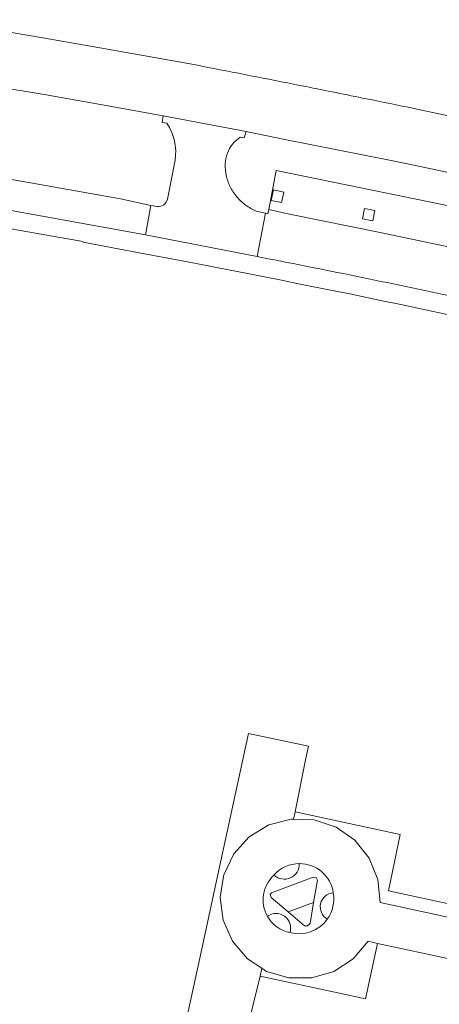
# Model space of a CAD drawing. Extents: x 152048 to 156914, y 461460 to 468786.
# Tile 236 of 256: x 154157 to 154205, y 468366 to 468477. Entities that reach past the tile are written whole.
import ezdxf

# ---------------------------------------------------------------- set-up
doc = ezdxf.new("R2010")
doc.units = 0
doc.header["$LTSCALE"] = 0.75
for name, color, linetype, lineweight in [('B-RO-VH-VERHARDING_ASFALT-GV', 251, 'CONTINUOUS', 18), ('B-RO-VH-VERHARDING_BETONSTRAATSTEEN-GV', 251, 'CONTINUOUS', 18), ('B-RO-VH-VERHARDING_STRAATBAKSTEEN-GV', 251, 'CONTINUOUS', 18), ('B-RO-VH-VERHARDING_TEGEL-GV', 251, 'CONTINUOUS', 18)]:
    doc.layers.add(name, color=color, linetype=linetype, lineweight=lineweight)

msp = doc.modelspace()

# ---------------------------------------------------------------- linework, layer by layer
at = {"layer": 'B-RO-VH-VERHARDING_ASFALT-GV'}
for points in [[(154178.368, 468471.449), (154177.21, 468471.678), (154172.365, 468472.569), (154164.896, 468473.898), (154159.743, 468474.791), (154152.619, 468475.996), (154147.567, 468476.833), (154146.656, 468470.582), (154149.062, 468470.19), (154153.933, 468469.379), (154160.099, 468468.328), (154166.262, 468467.253), (154173.349, 468465.981), (154182.715, 468464.207), (154186.879, 468463.346), (154192.985, 468462.141), (154199.087, 468460.91), (154201.65, 468460.382), (154205.388, 468459.599), (154208.352, 468458.969), (154211.303, 468458.335), (154212.168, 468458.139)], [(154178.368, 468471.449), (154177.21, 468471.678), (154172.365, 468472.569), (154164.896, 468473.898), (154159.743, 468474.791), (154152.619, 468475.996), (154147.567, 468476.833), (154146.656, 468470.582), (154149.062, 468470.19), (154153.933, 468469.379), (154160.099, 468468.328), (154166.262, 468467.253), (154173.349, 468465.981), (154182.715, 468464.207), (154186.879, 468463.346), (154192.985, 468462.141), (154199.087, 468460.91), (154201.65, 468460.382), (154205.388, 468459.599), (154208.352, 468458.969), (154211.303, 468458.335), (154212.168, 468458.139)], [(154213.898, 468464.205), (154210.27, 468464.983), (154206.641, 468465.756), (154205.721, 468465.951), (154204.493, 468466.21), (154201.677, 468466.797)], [(154213.898, 468464.205), (154210.27, 468464.983), (154206.641, 468465.756), (154205.721, 468465.951), (154204.493, 468466.21), (154201.677, 468466.797)]]:
    msp.add_lwpolyline(points, dxfattribs=at)
for points in [[(154183.908, 468470.374, 0.0009373), (154178.368, 468471.449)], [(154183.908, 468470.374, 0.0009373), (154178.368, 468471.449)], [(154189.443, 468469.28, 0.0010776), (154183.908, 468470.374)], [(154189.443, 468469.28, 0.0010776), (154183.908, 468470.374)], [(154196.303, 468467.9, 0.000897), (154189.443, 468469.28)], [(154196.303, 468467.9, 0.000897), (154189.443, 468469.28)], [(154201.677, 468466.797, 0.0009661), (154196.303, 468467.9)], [(154201.677, 468466.797, 0.0009661), (154196.303, 468467.9)]]:
    msp.add_lwpolyline(points, format="xyb", dxfattribs=at)
at = {"layer": 'B-RO-VH-VERHARDING_BETONSTRAATSTEEN-GV'}
for points in [[(154182.05, 468463.562), (154182.501, 468463.489), (154182.715, 468464.207), (154173.349, 468465.981), (154173.225, 468465.233), (154173.743, 468465.131)], [(154182.05, 468463.562), (154182.501, 468463.489), (154182.715, 468464.207), (154173.349, 468465.981), (154173.225, 468465.233), (154173.743, 468465.131)], [(154174.683, 468460.976), (154173.813, 468456.569)], [(154174.683, 468460.976), (154173.813, 468456.569)], [(154172.689, 468455.742), (154171.959, 468455.859), (154171.327, 468452.521), (154183.945, 468450.076), (154184.896, 468454.973)], [(154172.689, 468455.742), (154171.959, 468455.859), (154171.327, 468452.521), (154183.945, 468450.076), (154184.896, 468454.973)], [(154243.53, 468442.116), (154240.106, 468442.936), (154240.194, 468443.307), (154238.211, 468443.8), (154233.749, 468444.867), (154229.287, 468445.911), (154225.025, 468446.894), (154219.736, 468448.089), (154212.963, 468449.6), (154205.723, 468451.156), (154198.06, 468452.751), (154187.62, 468454.88), (154185.265, 468455.408), (154185.171, 468454.917), (154184.896, 468454.973), (154183.945, 468450.076), (154185.198, 468449.833)], [(154243.53, 468442.116), (154240.106, 468442.936), (154240.194, 468443.307), (154238.211, 468443.8), (154233.749, 468444.867), (154229.287, 468445.911), (154225.025, 468446.894), (154219.736, 468448.089), (154212.963, 468449.6), (154205.723, 468451.156), (154198.06, 468452.751), (154187.62, 468454.88), (154185.265, 468455.408), (154185.171, 468454.917), (154184.896, 468454.973), (154183.945, 468450.076), (154185.198, 468449.833)], [(154184.896, 468454.973), (154183.997, 468455.158)], [(154184.896, 468454.973), (154183.997, 468455.158)], [(154234.167, 468369.249), (154197.865, 468377.12), (154197.611, 468379.707), (154196.634, 468382.12), (154195.007, 468384.151), (154192.874, 468385.636), (154190.403, 468386.453), (154188.082, 468386.529), (154187.802, 468386.538), (154185.287, 468385.876), (154183.065, 468384.525), (154181.314, 468382.596), (154180.185, 468380.253), (154180.042, 468379.382), (154179.771, 468377.685), (154180.105, 468375.102), (154181.158, 468372.725), (154182.847, 468370.742), (154184.478, 468369.685), (154185.029, 468369.325), (154187.522, 468368.582), (154190.122, 468368.582), (154192.62, 468369.325), (154194.798, 468370.742), (154196.487, 468372.725), (154197.546, 468372.496), (154203.199, 468371.28), (154212.008, 468369.384)], [(154234.167, 468369.249), (154197.865, 468377.12), (154197.611, 468379.707), (154196.634, 468382.12), (154195.007, 468384.151), (154192.874, 468385.636), (154190.403, 468386.453), (154188.082, 468386.529), (154187.802, 468386.538), (154185.287, 468385.876), (154183.065, 468384.525), (154181.314, 468382.596), (154180.185, 468380.253), (154180.042, 468379.382), (154179.771, 468377.685), (154180.105, 468375.102), (154181.158, 468372.725), (154182.847, 468370.742), (154184.478, 468369.685), (154185.029, 468369.325), (154187.522, 468368.582), (154190.122, 468368.582), (154192.62, 468369.325), (154194.798, 468370.742), (154196.487, 468372.725), (154197.546, 468372.496), (154203.199, 468371.28), (154212.008, 468369.384)]]:
    msp.add_lwpolyline(points, dxfattribs=at)
for points in [[(154173.743, 468465.131, -0.1925398), (154174.683, 468460.976)], [(154173.743, 468465.131, -0.1925398), (154174.683, 468460.976)], [(154181.176, 468462.766, -0.0802323), (154182.05, 468463.562)], [(154181.176, 468462.766, -0.0802323), (154182.05, 468463.562)], [(154180.594, 468461.737, -0.0814202), (154181.176, 468462.766)], [(154180.594, 468461.737, -0.0814202), (154181.176, 468462.766)], [(154180.359, 468460.566, -0.0811165), (154180.594, 468461.737)], [(154180.359, 468460.566, -0.0811165), (154180.594, 468461.737)], [(154180.491, 468459.125, -0.065257), (154180.359, 468460.566)], [(154180.491, 468459.125, -0.065257), (154180.359, 468460.566)], [(154180.951, 468457.876, -0.0658602), (154180.491, 468459.125)], [(154180.951, 468457.876, -0.0658602), (154180.491, 468459.125)], [(154181.769, 468456.693, -0.0594079), (154180.951, 468457.876)], [(154181.769, 468456.693, -0.0594079), (154180.951, 468457.876)], [(154173.813, 468456.569, -0.3901444), (154172.689, 468455.742)], [(154173.813, 468456.569, -0.3901444), (154172.689, 468455.742)], [(154182.79, 468455.79, -0.0613548), (154181.769, 468456.693)], [(154182.79, 468455.79, -0.0613548), (154181.769, 468456.693)], [(154183.997, 468455.158, -0.0613951), (154182.79, 468455.79)], [(154183.997, 468455.158, -0.0613951), (154182.79, 468455.79)], [(154185.198, 468449.833, -0.0027322), (154196.53, 468447.566)], [(154185.198, 468449.833, -0.0027322), (154196.53, 468447.566)], [(154196.53, 468447.566, -0.0025804), (154207.839, 468445.187)], [(154196.53, 468447.566, -0.0025804), (154207.839, 468445.187)], [(154185.86, 468380.199, -0.2140139), (154188.721, 468381.509)], [(154188.721, 468381.509, -0.6668152), (154185.86, 468380.199)], [(154185.86, 468380.199, -0.2140139), (154188.721, 468381.509)], [(154188.721, 468381.509, -0.6668152), (154185.86, 468380.199)], [(154188.721, 468381.509, -0.375185), (154192.56, 468378.213)], [(154192.56, 468378.213, 0.375185), (154188.721, 468381.509)], [(154188.721, 468381.509, -0.375185), (154192.56, 468378.213)], [(154192.56, 468378.213, 0.375185), (154188.721, 468381.509)], [(154185.117, 468375.551, -0.3504599), (154185.86, 468380.199)], [(154185.86, 468380.199, 0.3504599), (154185.117, 468375.551)], [(154185.117, 468375.551, -0.3504599), (154185.86, 468380.199)], [(154185.86, 468380.199, 0.3504599), (154185.117, 468375.551)], [(154191.875, 468375.211, -0.7232293), (154192.56, 468378.213)], [(154191.875, 468375.211, -0.7232293), (154192.56, 468378.213)], [(154192.56, 468378.213, -0.203573), (154191.875, 468375.211)], [(154192.56, 468378.213, -0.203573), (154191.875, 468375.211)], [(154185.117, 468375.551, -0.7284255), (154187.662, 468373.707)], [(154185.117, 468375.551, -0.7284255), (154187.662, 468373.707)], [(154187.662, 468373.707, -0.2176061), (154185.117, 468375.551)], [(154187.662, 468373.707, -0.2176061), (154185.117, 468375.551)], [(154191.875, 468375.211, -0.3108929), (154187.662, 468373.707)], [(154187.662, 468373.707, 0.3108929), (154191.875, 468375.211)], [(154191.875, 468375.211, -0.3108929), (154187.662, 468373.707)], [(154187.662, 468373.707, 0.3108929), (154191.875, 468375.211)]]:
    msp.add_lwpolyline(points, format="xyb", dxfattribs=at)
for points in [[(154180.042, 468379.382), (154180.185, 468380.253), (154181.314, 468382.596), (154183.065, 468384.525), (154185.287, 468385.876), (154187.802, 468386.538), (154188.082, 468386.529), (154188.259, 468387.351), (154189.416, 468393.233), (154189.747, 468394.754), (154182.987, 468396.206), (154180.164, 468383.202), (154179.367, 468379.547), (154177.277, 468369.966), (154174.948, 468359.306), (154181.684, 468357.62), (154182.851, 468362.984), (154184.287, 468368.8), (154184.478, 468369.685), (154182.847, 468370.742), (154181.158, 468372.725), (154180.105, 468375.102), (154179.771, 468377.685)], [(154180.042, 468379.382), (154180.185, 468380.253), (154181.314, 468382.596), (154183.065, 468384.525), (154185.287, 468385.876), (154187.802, 468386.538), (154188.082, 468386.529), (154188.259, 468387.351), (154189.416, 468393.233), (154189.747, 468394.754), (154182.987, 468396.206), (154180.164, 468383.202), (154179.367, 468379.547), (154177.277, 468369.966), (154174.948, 468359.306), (154181.684, 468357.62), (154182.851, 468362.984), (154184.287, 468368.8), (154184.478, 468369.685), (154182.847, 468370.742), (154181.158, 468372.725), (154180.105, 468375.102), (154179.771, 468377.685)], [(154234.167, 468369.249), (154234.496, 468370.731), (154230.934, 468371.499), (154222.15, 468373.393), (154213.375, 468375.285), (154204.552, 468377.188), (154198.782, 468378.432), (154200.136, 468384.788), (154197.142, 468385.434), (154188.259, 468387.351), (154188.082, 468386.529), (154190.403, 468386.453), (154192.874, 468385.636), (154195.007, 468384.151), (154196.634, 468382.12), (154197.611, 468379.707), (154197.865, 468377.12)], [(154234.167, 468369.249), (154234.496, 468370.731), (154230.934, 468371.499), (154222.15, 468373.393), (154213.375, 468375.285), (154204.552, 468377.188), (154198.782, 468378.432), (154200.136, 468384.788), (154197.142, 468385.434), (154188.259, 468387.351), (154188.082, 468386.529), (154190.403, 468386.453), (154192.874, 468385.636), (154195.007, 468384.151), (154196.634, 468382.12), (154197.611, 468379.707), (154197.865, 468377.12)], [(154185.534, 468377.663), (154185.431, 468378), (154185.584, 468378.219), (154190.3, 468379.961), (154190.627, 468379.928), (154190.762, 468379.64), (154190.331, 468377.099), (154189.933, 468374.752), (154189.628, 468374.481), (154189.307, 468374.481), (154187.457, 468376.041)], [(154185.534, 468377.663), (154185.431, 468378), (154185.584, 468378.219), (154190.3, 468379.961), (154190.627, 468379.928), (154190.762, 468379.64), (154190.331, 468377.099), (154189.933, 468374.752), (154189.628, 468374.481), (154189.307, 468374.481), (154187.457, 468376.041)], [(154184.478, 468369.685), (154184.287, 468368.8), (154193.068, 468366.914), (154196.199, 468366.241), (154197.546, 468372.496), (154196.487, 468372.725), (154194.798, 468370.742), (154192.62, 468369.325), (154190.122, 468368.582), (154187.522, 468368.582), (154185.029, 468369.325)], [(154184.478, 468369.685), (154184.287, 468368.8), (154193.068, 468366.914), (154196.199, 468366.241), (154197.546, 468372.496), (154196.487, 468372.725), (154194.798, 468370.742), (154192.62, 468369.325), (154190.122, 468368.582), (154187.522, 468368.582), (154185.029, 468369.325)]]:
    msp.add_lwpolyline(points, close=True, dxfattribs=at)
at = {"layer": 'B-RO-VH-VERHARDING_STRAATBAKSTEEN-GV'}
msp.add_lwpolyline([(154187.457, 468376.041), (154190.331, 468377.099), (154190.762, 468379.64), (154190.627, 468379.928), (154190.3, 468379.961), (154185.584, 468378.219), (154185.431, 468378), (154185.534, 468377.663)], close=True, dxfattribs=at)
msp.add_lwpolyline([(154187.457, 468376.041), (154190.331, 468377.099), (154190.762, 468379.64), (154190.627, 468379.928), (154190.3, 468379.961), (154185.584, 468378.219), (154185.431, 468378), (154185.534, 468377.663)], close=True, dxfattribs=at)
at = {"layer": 'B-RO-VH-VERHARDING_TEGEL-GV'}
for points in [[(154148.442, 468460.286), (154147.82, 468456.707), (154149.838, 468456.415), (154149.851, 468456.413), (154171.327, 468452.521), (154171.959, 468455.859), (154168.519, 468456.594), (154150.463, 468459.79), (154148.752, 468460.097), (154148.579, 468460.161)], [(154148.442, 468460.286), (154147.82, 468456.707), (154149.838, 468456.415), (154149.851, 468456.413), (154171.327, 468452.521), (154171.959, 468455.859), (154168.519, 468456.594), (154150.463, 468459.79), (154148.752, 468460.097), (154148.579, 468460.161)], [(154185.265, 468455.408), (154187.62, 468454.88), (154198.06, 468452.751), (154205.723, 468451.156), (154212.963, 468449.6), (154219.736, 468448.089), (154225.025, 468446.894), (154229.287, 468445.911), (154233.749, 468444.867), (154238.211, 468443.8), (154240.194, 468443.307), (154241.245, 468447.724), (154237.51, 468448.629), (154232.546, 468449.793), (154227.579, 468450.948), (154221.69, 468452.305), (154218.746, 468452.974), (154215.023, 468453.805), (154211.297, 468454.622), (154186.105, 468459.789)], [(154185.265, 468455.408), (154187.62, 468454.88), (154198.06, 468452.751), (154205.723, 468451.156), (154212.963, 468449.6), (154219.736, 468448.089), (154225.025, 468446.894), (154229.287, 468445.911), (154233.749, 468444.867), (154238.211, 468443.8), (154240.194, 468443.307), (154241.245, 468447.724), (154237.51, 468448.629), (154232.546, 468449.793), (154227.579, 468450.948), (154221.69, 468452.305), (154218.746, 468452.974), (154215.023, 468453.805), (154211.297, 468454.622), (154186.105, 468459.789)], [(154185.551, 468456.425), (154185.794, 468457.6), (154186.969, 468457.356), (154186.726, 468456.181)], [(154185.551, 468456.425), (154185.794, 468457.6), (154186.969, 468457.356), (154186.726, 468456.181)], [(154195.853, 468454.342), (154196.096, 468455.517), (154197.271, 468455.273), (154197.028, 468454.098)], [(154195.853, 468454.342), (154196.096, 468455.517), (154197.271, 468455.273), (154197.028, 468454.098)]]:
    msp.add_lwpolyline(points, close=True, dxfattribs=at)
for points in [[(154185.198, 468449.833), (154183.945, 468450.076), (154171.327, 468452.521), (154149.851, 468456.413), (154149.838, 468456.415)], [(154185.198, 468449.833), (154183.945, 468450.076), (154171.327, 468452.521), (154149.851, 468456.413), (154149.838, 468456.415)], [(154149.869, 468454.294), (154164.247, 468451.779), (154164.308, 468451.705), (154167.663, 468451.067), (154171.241, 468450.385), (154174.894, 468449.691), (154177.062, 468449.281), (154180.711, 468448.581), (154182.877, 468448.158), (154186.527, 468447.443), (154188.626, 468447.013), (154192.264, 468446.282), (154194.434, 468445.853), (154198.07, 468445.093), (154200.213, 468444.646), (154203.846, 468443.882), (154206.008, 468443.424)], [(154149.869, 468454.294), (154164.247, 468451.779), (154164.308, 468451.705), (154167.663, 468451.067), (154171.241, 468450.385), (154174.894, 468449.691), (154177.062, 468449.281), (154180.711, 468448.581), (154182.877, 468448.158), (154186.527, 468447.443), (154188.626, 468447.013), (154192.264, 468446.282), (154194.434, 468445.853), (154198.07, 468445.093), (154200.213, 468444.646), (154203.846, 468443.882), (154206.008, 468443.424)]]:
    msp.add_lwpolyline(points, dxfattribs=at)
for points in [[(154196.53, 468447.566, 0.0027322), (154185.198, 468449.833)], [(154196.53, 468447.566, 0.0027322), (154185.198, 468449.833)], [(154207.839, 468445.187, 0.0025804), (154196.53, 468447.566)], [(154207.839, 468445.187, 0.0025804), (154196.53, 468447.566)]]:
    msp.add_lwpolyline(points, format="xyb", dxfattribs=at)

doc.saveas('drawing.dxf')
